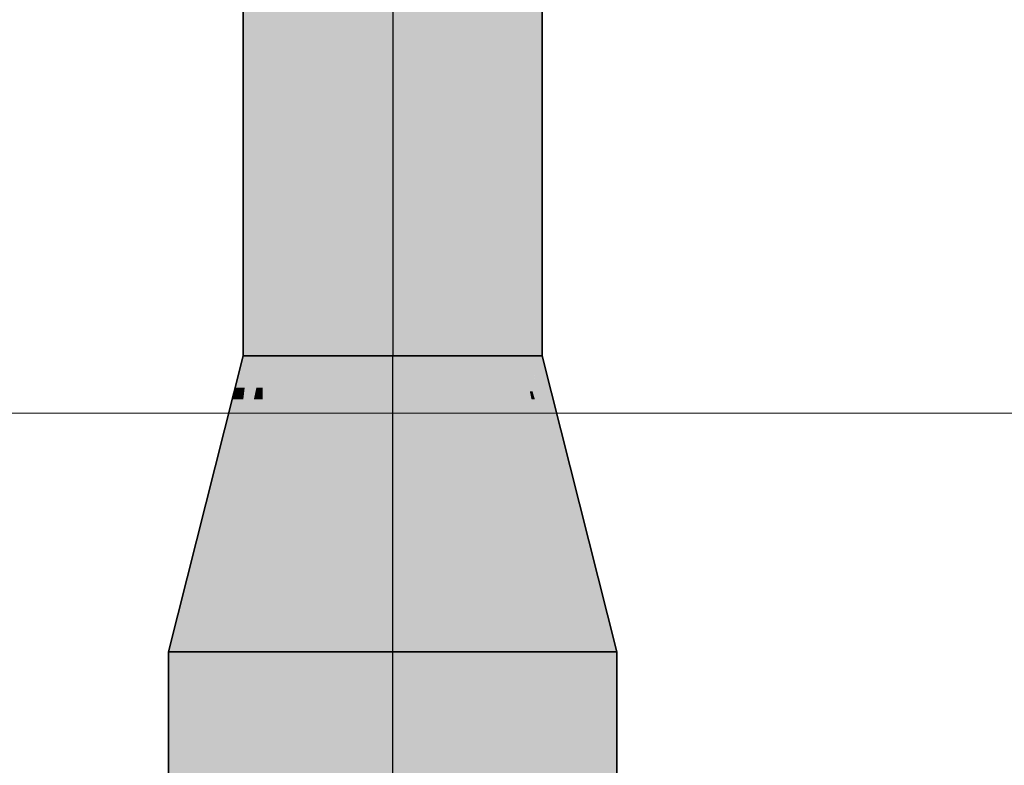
# Model space of a CAD drawing. Extents: x -350 to 540, y -53 to 541.
# Tile 198 of 256: x -179.74 to -173.15, y 155.4 to 160.39. Entities that reach past the tile are written whole.
import ezdxf
from ezdxf.lldxf.tags import DXFTag

# ---------------------------------------------------------------- set-up
doc = ezdxf.new("R2010")
doc.units = 0
doc.layers.get('0').update_dxf_attribs({"lineweight": 35})
doc.layers.add('5_OG-SCHRAFF-FILL', color=7, linetype='Continuous', lineweight=25)
doc.layers.add('L_Zuluft', color=6, linetype='Continuous', lineweight=35, true_color=0xff00ff)
doc.layers.add('L_Zuluft-Shading', color=6, linetype='Continuous', lineweight=35, true_color=0xff00ff)
tags = doc.linetypes.add('STRICHPUNKT2', pattern=[12.7, 6.35, -3.175, 0, -3.175]).pattern_tags.tags
tags[10:11] = [DXFTag(74, 4), DXFTag(75, 0), DXFTag(340, '0'), DXFTag(46, 0.0), DXFTag(50, 0.0), DXFTag(44, 0.0), DXFTag(45, 0.0)]
tags[8:9] = [DXFTag(74, 4), DXFTag(75, 0), DXFTag(340, '0'), DXFTag(46, 0.0), DXFTag(50, 0.0), DXFTag(44, 0.0), DXFTag(45, 0.0)]
tags[6:7] = [DXFTag(74, 4), DXFTag(75, 0), DXFTag(340, '0'), DXFTag(46, 0.0), DXFTag(50, 0.0), DXFTag(44, 0.0), DXFTag(45, 0.0)]
tags[4:5] = [DXFTag(74, 4), DXFTag(75, 0), DXFTag(340, '0'), DXFTag(46, 0.0), DXFTag(50, 0.0), DXFTag(44, 0.0), DXFTag(45, 0.0)]

# ---------------------------------------------------------------- blocks, each defined once
blk = doc.blocks.new('Shading-A06HSWDYNL', base_point=(-176.3805, 158.136))
at = {"layer": 'L_Zuluft-Shading', "color": 214, "true_color": 0x900090}
for points in [[(-178.2466, 158.136), (-178.2125, 158.136), (-178.2466, 160.646)], [(-178.2125, 158.136), (-178.2466, 160.646), (-178.2125, 160.646)], [(-176.2806, 158.136), (-176.2466, 158.136), (-176.2806, 160.646)], [(-176.2466, 158.136), (-176.2806, 160.646), (-176.2466, 160.646)]]:
    blk.add_solid(points, dxfattribs=at)
at = {"layer": 'L_Zuluft-Shading', "color": 214, "true_color": 0xb000b0}
for points in [[(-178.2125, 158.136), (-178.1126, 158.136), (-178.2125, 160.646)], [(-178.1126, 158.136), (-178.2125, 160.646), (-178.1126, 160.646)], [(-176.3805, 158.136), (-176.2806, 158.136), (-176.3805, 160.646)], [(-176.2806, 158.136), (-176.3805, 160.646), (-176.2806, 160.646)]]:
    blk.add_solid(points, dxfattribs=at)
at = {"layer": 'L_Zuluft-Shading', "color": 212, "true_color": 0xcd00cd}
for points in [[(-178.1126, 158.136), (-177.9537, 158.136), (-178.1126, 160.646)], [(-177.9537, 158.136), (-178.1126, 160.646), (-177.9537, 160.646)], [(-176.5394, 158.136), (-176.3805, 158.136), (-176.5394, 160.646)], [(-176.3805, 158.136), (-176.5394, 160.646), (-176.3805, 160.646)]]:
    blk.add_solid(points, dxfattribs=at)
at = {"layer": 'L_Zuluft-Shading', "color": 212, "true_color": 0xe400e4}
for points in [[(-177.9537, 158.136), (-177.7466, 158.136), (-177.9537, 160.646)], [(-177.7466, 158.136), (-177.9537, 160.646), (-177.7466, 160.646)], [(-176.7466, 158.136), (-176.5394, 158.136), (-176.7466, 160.646)], [(-176.5394, 158.136), (-176.7466, 160.646), (-176.5394, 160.646)]]:
    blk.add_solid(points, dxfattribs=at)
at = {"layer": 'L_Zuluft-Shading', "color": 6, "true_color": 0xf500f5}
for points in [[(-177.7466, 158.136), (-177.5054, 158.136), (-177.7466, 160.646)], [(-177.5054, 158.136), (-177.7466, 160.646), (-177.5054, 160.646)], [(-176.9877, 158.136), (-176.7466, 158.136), (-176.9877, 160.646)], [(-176.7466, 158.136), (-176.9877, 160.646), (-176.7466, 160.646)]]:
    blk.add_solid(points, dxfattribs=at)
at = {"layer": 'L_Zuluft-Shading', "color": 6, "true_color": 0xfd00fd}
for points in [[(-177.5054, 158.136), (-177.2466, 158.136), (-177.5054, 160.646)], [(-177.2466, 158.136), (-177.5054, 160.646), (-177.2466, 160.646)], [(-177.2466, 158.136), (-176.9877, 158.136), (-177.2466, 160.646)], [(-176.9877, 158.136), (-177.2466, 160.646), (-176.9877, 160.646)]]:
    blk.add_solid(points, dxfattribs=at)
blk = doc.blocks.new('Shading-A06HSWE0NL', base_point=(-176.2983, 157.9963))
at = {"layer": 'L_Zuluft-Shading', "color": 214, "true_color": 0x8f008f}
for points in [[(-178.291, 157.924), (-178.3001, 157.924), (-178.2466, 158.136)], [(-178.291, 157.924), (-178.2125, 158.136), (-178.2466, 158.136)], [(-178.2642, 157.924), (-178.291, 157.924), (-178.2125, 158.136)], [(-175.7466, 156.156), (-176.2466, 158.136), (-176.2806, 158.136)], [(-176.0394, 157.1472), (-176.0139, 157.1472), (-176.2806, 158.136)], [(-178.3197, 157.8464), (-178.291, 157.924), (-178.3001, 157.924)], [(-178.3072, 157.8464), (-178.3197, 157.8464), (-178.291, 157.924)], [(-178.2831, 157.8464), (-178.3072, 157.8464), (-178.2642, 157.924)], [(-178.3072, 157.8464), (-178.2642, 157.924), (-178.291, 157.924)], [(-178.3601, 157.5937), (-178.3835, 157.5937), (-178.3072, 157.8464)], [(-178.3835, 157.5937), (-178.3072, 157.8464), (-178.3197, 157.8464)], [(-178.3601, 157.5937), (-178.2831, 157.8464), (-178.3072, 157.8464)], [(-178.3447, 157.5937), (-178.3601, 157.5937), (-178.2831, 157.8464)], [(-178.4962, 157.1472), (-178.3601, 157.5937), (-178.3835, 157.5937)], [(-178.4537, 157.1472), (-178.4962, 157.1472), (-178.3601, 157.5937)], [(-178.4537, 157.1472), (-178.3447, 157.5937), (-178.3601, 157.5937)], [(-178.7466, 156.156), (-178.7321, 156.156), (-178.4537, 157.1472)], [(-178.7466, 156.156), (-178.4537, 157.1472), (-178.4962, 157.1472)], [(-178.7321, 156.156), (-178.6954, 156.156), (-178.4537, 157.1472)], [(-175.761, 156.156), (-175.7466, 156.156), (-176.0394, 157.1472)], [(-175.7466, 156.156), (-176.0394, 157.1472), (-176.0139, 157.1472)], [(-175.7977, 156.156), (-175.761, 156.156), (-176.0394, 157.1472)]]:
    blk.add_solid(points, dxfattribs=at)
at = {"layer": 'L_Zuluft-Shading', "color": 214, "true_color": 0xae00ae}
for points in [[(-178.2374, 157.924), (-178.2642, 157.924), (-178.2125, 158.136)], [(-178.2374, 157.924), (-178.1126, 158.136), (-178.2125, 158.136)], [(-178.1589, 157.924), (-178.2374, 157.924), (-178.1126, 158.136)], [(-176.2983, 157.9963), (-176.2806, 158.136), (-176.3805, 158.136)], [(-176.2983, 157.9963), (-176.3394, 157.9963), (-176.3805, 158.136)], [(-176.3106, 157.8985), (-176.3286, 157.8985), (-176.3805, 158.136)], [(-176.2227, 157.8985), (-176.3106, 157.8985), (-176.2806, 158.136)], [(-176.3106, 157.8985), (-176.2983, 157.9963), (-176.3394, 157.9963)], [(-178.2831, 157.8464), (-178.2374, 157.924), (-178.2642, 157.924)], [(-178.2465, 157.8464), (-178.2831, 157.8464), (-178.2374, 157.924)], [(-178.1759, 157.8464), (-178.2465, 157.8464), (-178.1589, 157.924)], [(-178.2465, 157.8464), (-178.1589, 157.924), (-178.2374, 157.924)], [(-176.3172, 157.8464), (-176.3106, 157.8985), (-176.3286, 157.8985)], [(-176.2953, 157.8464), (-176.3172, 157.8464), (-176.3106, 157.8985)], [(-176.2326, 157.6333), (-176.2227, 157.8985), (-176.3106, 157.8985)], [(-176.158, 157.6333), (-176.2326, 157.6333), (-176.2227, 157.8985)], [(-178.2763, 157.5937), (-178.3447, 157.5937), (-178.2465, 157.8464)], [(-178.3447, 157.5937), (-178.2465, 157.8464), (-178.2831, 157.8464)], [(-178.2763, 157.5937), (-178.1759, 157.8464), (-178.2465, 157.8464)], [(-178.2312, 157.5937), (-178.2763, 157.5937), (-178.1759, 157.8464)], [(-176.2326, 157.6333), (-176.2953, 157.8464), (-176.3172, 157.8464)], [(-176.2326, 157.6333), (-176.2706, 157.6333), (-176.3172, 157.8464)], [(-178.4537, 157.1472), (-178.2763, 157.5937), (-178.3447, 157.5937)], [(-178.3288, 157.1472), (-178.4537, 157.1472), (-178.2763, 157.5937)], [(-178.3288, 157.1472), (-178.2312, 157.5937), (-178.2763, 157.5937)], [(-176.1643, 157.1472), (-176.2326, 157.6333), (-176.2706, 157.6333)], [(-176.0394, 157.1472), (-176.158, 157.6333), (-176.2326, 157.6333)], [(-176.0394, 157.1472), (-176.0895, 157.1472), (-176.2326, 157.6333)], [(-176.0895, 157.1472), (-176.1643, 157.1472), (-176.2326, 157.6333)], [(-178.6954, 156.156), (-178.3288, 157.1472), (-178.4537, 157.1472)], [(-178.6954, 156.156), (-178.6531, 156.156), (-178.3288, 157.1472)], [(-178.6531, 156.156), (-178.5456, 156.156), (-178.3288, 157.1472)], [(-175.84, 156.156), (-175.7977, 156.156), (-176.1643, 157.1472)], [(-175.7977, 156.156), (-176.0895, 157.1472), (-176.1643, 157.1472)], [(-175.9475, 156.156), (-175.84, 156.156), (-176.1643, 157.1472)], [(-175.7977, 156.156), (-176.0394, 157.1472), (-176.0895, 157.1472)]]:
    blk.add_solid(points, dxfattribs=at)
at = {"layer": 'L_Zuluft-Shading', "color": 212, "true_color": 0xca00ca}
for points in [[(-178.1164, 157.924), (-178.1589, 157.924), (-178.1126, 158.136)], [(-178.1164, 157.924), (-177.9537, 158.136), (-178.1126, 158.136)], [(-177.9915, 157.924), (-178.1164, 157.924), (-177.9537, 158.136)], [(-176.3172, 157.8464), (-176.3805, 158.136), (-176.5394, 158.136)], [(-176.4529, 157.8464), (-176.4877, 157.8464), (-176.5394, 158.136)], [(-176.3172, 157.8464), (-176.4529, 157.8464), (-176.5394, 158.136)], [(-178.1759, 157.8464), (-178.1164, 157.924), (-178.1589, 157.924)], [(-178.1177, 157.8464), (-178.1759, 157.8464), (-178.1164, 157.924)], [(-178.0054, 157.8464), (-178.1177, 157.8464), (-177.9915, 157.924)], [(-178.1177, 157.8464), (-177.9915, 157.924), (-178.1164, 157.924)], [(-178.1223, 157.5937), (-178.2312, 157.5937), (-178.1177, 157.8464)], [(-178.2312, 157.5937), (-178.1177, 157.8464), (-178.1759, 157.8464)], [(-178.1223, 157.5937), (-178.0054, 157.8464), (-178.1177, 157.8464)], [(-178.0505, 157.5937), (-178.1223, 157.5937), (-178.0054, 157.8464)], [(-176.3892, 157.6333), (-176.4529, 157.8464), (-176.4877, 157.8464)], [(-176.3892, 157.6333), (-176.4497, 157.6333), (-176.4877, 157.8464)], [(-176.3892, 157.6333), (-176.3172, 157.8464), (-176.4529, 157.8464)], [(-176.2706, 157.6333), (-176.3892, 157.6333), (-176.3172, 157.8464)], [(-178.3288, 157.1472), (-178.1223, 157.5937), (-178.2312, 157.5937)], [(-178.1302, 157.1472), (-178.3288, 157.1472), (-178.1223, 157.5937)], [(-178.1302, 157.1472), (-178.0505, 157.5937), (-178.1223, 157.5937)], [(-176.3629, 157.1472), (-176.3892, 157.6333), (-176.4497, 157.6333)], [(-176.1643, 157.1472), (-176.2706, 157.6333), (-176.3892, 157.6333)], [(-176.1643, 157.1472), (-176.2438, 157.1472), (-176.3892, 157.6333)], [(-176.2438, 157.1472), (-176.3629, 157.1472), (-176.3892, 157.6333)], [(-178.5456, 156.156), (-178.1302, 157.1472), (-178.3288, 157.1472)], [(-178.5456, 156.156), (-178.4782, 156.156), (-178.1302, 157.1472)], [(-178.4782, 156.156), (-178.3072, 156.156), (-178.1302, 157.1472)], [(-176.0149, 156.156), (-175.9475, 156.156), (-176.3629, 157.1472)], [(-175.9475, 156.156), (-176.2438, 157.1472), (-176.3629, 157.1472)], [(-176.1859, 156.156), (-176.0149, 156.156), (-176.3629, 157.1472)], [(-175.9475, 156.156), (-176.1643, 157.1472), (-176.2438, 157.1472)]]:
    blk.add_solid(points, dxfattribs=at)
at = {"layer": 'L_Zuluft-Shading', "color": 212, "true_color": 0xe100e1}
for points in [[(-178.0054, 157.8464), (-177.7466, 158.136), (-177.9537, 158.136)], [(-177.7831, 157.8464), (-178.0054, 157.8464), (-177.7466, 158.136)], [(-176.4877, 157.8464), (-176.5394, 158.136), (-176.7466, 158.136)], [(-176.4877, 157.8464), (-176.6645, 157.8464), (-176.7466, 158.136)], [(-176.6645, 157.8464), (-176.71, 157.8464), (-176.7466, 158.136)], [(-178.1302, 157.1472), (-177.7831, 157.8464), (-178.0054, 157.8464)], [(-178.1302, 157.1472), (-177.8714, 157.1472), (-177.7831, 157.8464)], [(-176.6042, 157.6333), (-176.6645, 157.8464), (-176.71, 157.8464)], [(-176.6042, 157.6333), (-176.6831, 157.6333), (-176.71, 157.8464)], [(-176.6042, 157.6333), (-176.4877, 157.8464), (-176.6645, 157.8464)], [(-176.4497, 157.6333), (-176.6042, 157.6333), (-176.4877, 157.8464)], [(-176.6217, 157.1472), (-176.6042, 157.6333), (-176.6831, 157.6333)], [(-176.4666, 157.1472), (-176.6217, 157.1472), (-176.6042, 157.6333)], [(-176.3629, 157.1472), (-176.4497, 157.6333), (-176.6042, 157.6333)], [(-176.3629, 157.1472), (-176.4666, 157.1472), (-176.6042, 157.6333)], [(-178.3072, 156.156), (-177.9966, 156.156), (-178.1302, 157.1472)], [(-177.9966, 156.156), (-178.1302, 157.1472), (-177.8714, 157.1472)], [(-176.2737, 156.156), (-176.1859, 156.156), (-176.6217, 157.1472)], [(-176.1859, 156.156), (-176.4666, 157.1472), (-176.6217, 157.1472)], [(-176.4966, 156.156), (-176.2737, 156.156), (-176.6217, 157.1472)], [(-176.1859, 156.156), (-176.3629, 157.1472), (-176.4666, 157.1472)]]:
    blk.add_solid(points, dxfattribs=at)
at = {"layer": 'L_Zuluft-Shading', "color": 6, "true_color": 0xf100f1}
for points in [[(-177.7831, 157.8464), (-177.5054, 158.136), (-177.7466, 158.136)], [(-177.7831, 157.8464), (-177.5243, 157.8464), (-177.5054, 158.136)], [(-176.71, 157.8464), (-176.7466, 158.136), (-176.9877, 158.136)], [(-176.71, 157.8464), (-176.9688, 157.8464), (-176.9877, 158.136)], [(-177.9966, 156.156), (-177.6348, 156.156), (-177.7831, 157.8464)], [(-177.6348, 156.156), (-177.7831, 157.8464), (-177.5243, 157.8464)], [(-176.6217, 157.1472), (-176.71, 157.8464), (-176.9688, 157.8464)], [(-176.9231, 157.1472), (-176.6217, 157.1472), (-176.9688, 157.8464)], [(-176.8583, 156.156), (-176.4966, 156.156), (-176.9231, 157.1472)], [(-176.4966, 156.156), (-176.9231, 157.1472), (-176.6217, 157.1472)]]:
    blk.add_solid(points, dxfattribs=at)
at = {"layer": 'L_Zuluft-Shading', "color": 6, "true_color": 0xfa00fa}
for points in [[(-177.6348, 156.156), (-177.2466, 156.156), (-177.5054, 158.136)], [(-177.2466, 156.156), (-177.5054, 158.136), (-177.2466, 158.136)], [(-176.9688, 157.8464), (-176.9877, 158.136), (-177.2466, 158.136)], [(-177.2466, 157.8464), (-176.9688, 157.8464), (-177.2466, 158.136)], [(-177.2466, 156.156), (-176.8583, 156.156), (-177.2466, 157.8464)], [(-176.8583, 156.156), (-177.2466, 157.8464), (-176.9688, 157.8464)]]:
    blk.add_solid(points, dxfattribs=at)
blk = doc.blocks.new('Shading-A06HSWE2NL', base_point=(-178.7321, 156.156))
at = {"layer": 'L_Zuluft-Shading', "color": 214, "true_color": 0x900090}
for points in [[(-178.7321, 155.2245), (-178.7466, 155.2245), (-178.7321, 156.156)], [(-178.7466, 155.2245), (-178.7321, 156.156), (-178.7466, 156.156)], [(-178.6954, 155.235), (-178.7321, 155.235), (-178.6954, 156.156)], [(-178.7321, 155.235), (-178.6954, 156.156), (-178.7321, 156.156)], [(-175.7977, 154.256), (-175.7466, 154.256), (-175.7977, 156.156)], [(-175.7466, 154.256), (-175.7977, 156.156), (-175.7466, 156.156)], [(-178.7466, 155.2204), (-178.6954, 155.2204), (-178.6954, 155.235)], [(-178.7466, 155.2204), (-178.7321, 155.2245), (-178.7466, 155.2245)], [(-178.7466, 154.256), (-178.6954, 154.256), (-178.7466, 155.2204)], [(-178.6954, 154.256), (-178.7466, 155.2204), (-178.6954, 155.2204)], [(-178.7321, 155.2245), (-178.6954, 155.235), (-178.7321, 155.235)]]:
    blk.add_solid(points, dxfattribs=at)
at = {"layer": 'L_Zuluft-Shading', "color": 214, "true_color": 0xb000b0}
for points in [[(-178.6531, 155.235), (-178.6954, 155.235), (-178.6531, 156.156)], [(-178.6954, 155.235), (-178.6531, 156.156), (-178.6954, 156.156)], [(-178.5456, 155.2034), (-178.6531, 155.2034), (-178.5456, 156.156)], [(-178.6531, 155.2034), (-178.5456, 156.156), (-178.6531, 156.156)], [(-175.9475, 154.256), (-175.7977, 154.256), (-175.9475, 156.156)], [(-175.7977, 154.256), (-175.9475, 156.156), (-175.7977, 156.156)], [(-178.6531, 155.2034), (-178.6531, 155.235), (-178.6954, 155.235)], [(-178.6954, 155.2079), (-178.6591, 155.2079), (-178.6954, 155.235)], [(-178.6954, 154.256), (-178.6591, 154.256), (-178.6954, 155.2079)], [(-178.6591, 154.256), (-178.6954, 155.2079), (-178.6591, 155.2079)], [(-178.6591, 155.1232), (-178.5456, 155.1232), (-178.6591, 155.2079)], [(-178.5456, 155.1232), (-178.5456, 155.2034), (-178.6531, 155.2034)], [(-178.6591, 154.256), (-178.5456, 154.256), (-178.6591, 155.1232)], [(-178.5456, 154.256), (-178.6591, 155.1232), (-178.5456, 155.1232)]]:
    blk.add_solid(points, dxfattribs=at)
at = {"layer": 'L_Zuluft-Shading', "color": 212, "true_color": 0xcd00cd}
for points in [[(-178.4782, 155.1232), (-178.5456, 155.1232), (-178.4782, 156.156)], [(-178.5456, 155.1232), (-178.4782, 156.156), (-178.5456, 156.156)], [(-178.3072, 155.0581), (-178.4782, 155.0581), (-178.3072, 156.156)], [(-178.4782, 155.0581), (-178.3072, 156.156), (-178.4782, 156.156)], [(-176.1859, 154.256), (-175.9475, 154.256), (-176.1859, 156.156)], [(-175.9475, 154.256), (-176.1859, 156.156), (-175.9475, 156.156)], [(-178.4782, 155.0581), (-178.4782, 155.1232), (-178.5456, 155.1232)], [(-178.5456, 154.8928), (-178.3072, 154.8928), (-178.5456, 155.1232)], [(-178.3072, 154.8928), (-178.3072, 155.0581), (-178.4782, 155.0581)], [(-178.5456, 154.256), (-178.3072, 154.256), (-178.5456, 154.8928)], [(-178.3072, 154.256), (-178.5456, 154.8928), (-178.3072, 154.8928)]]:
    blk.add_solid(points, dxfattribs=at)
at = {"layer": 'L_Zuluft-Shading', "color": 212, "true_color": 0xe400e4}
for points in [[(-177.9966, 154.8928), (-178.3072, 154.8928), (-177.9966, 156.156)], [(-178.3072, 154.8928), (-177.9966, 156.156), (-178.3072, 156.156)], [(-176.4966, 154.256), (-176.1859, 154.256), (-176.4966, 156.156)], [(-176.1859, 154.256), (-176.4966, 156.156), (-176.1859, 156.156)], [(-177.9966, 154.5593), (-177.9966, 154.8928), (-178.3072, 154.8928)], [(-178.3072, 154.5593), (-177.9966, 154.5593), (-178.3072, 154.8928)], [(-178.3072, 154.256), (-177.9966, 154.256), (-178.3072, 154.5593)], [(-177.9966, 154.256), (-178.3072, 154.5593), (-177.9966, 154.5593)]]:
    blk.add_solid(points, dxfattribs=at)
at = {"layer": 'L_Zuluft-Shading', "color": 6, "true_color": 0xf500f5}
for points in [[(-177.9966, 154.5593), (-177.6925, 154.5593), (-177.9966, 156.156)], [(-177.6348, 154.256), (-177.6348, 156.156), (-177.9966, 156.156)], [(-176.8583, 154.256), (-176.4966, 154.256), (-176.8583, 156.156)], [(-176.4966, 154.256), (-176.8583, 156.156), (-176.4966, 156.156)], [(-177.7313, 154.256), (-177.6348, 154.256), (-177.9966, 154.5593)], [(-177.6348, 154.256), (-177.9966, 154.5593), (-177.6925, 154.5593)], [(-177.9966, 154.256), (-177.7313, 154.256), (-177.9966, 154.5593)]]:
    blk.add_solid(points, dxfattribs=at)
at = {"layer": 'L_Zuluft-Shading', "color": 6, "true_color": 0xfd00fd}
for points in [[(-177.6348, 154.256), (-177.2466, 154.256), (-177.6348, 156.156)], [(-177.2466, 154.256), (-177.6348, 156.156), (-177.2466, 156.156)], [(-177.2466, 154.256), (-176.8583, 154.256), (-177.2466, 156.156)], [(-176.8583, 154.256), (-177.2466, 156.156), (-176.8583, 156.156)]]:
    blk.add_solid(points, dxfattribs=at)
blk = doc.blocks.new('Referenz-A06HSWJKNL', base_point=(-324.9507, -4.1032))
at = {"layer": '5_OG-SCHRAFF-FILL', "color": 0, "lineweight": 13}
blk.add_line((-230.8436, 157.7543), (-80.4524, 157.7543), dxfattribs=at)
blk = doc.blocks.new('Muffe-A06HSWL8NL', base_point=(-178.7466, 154.256))
at = {"color": 0, "linetype": 'ByBlock', "lineweight": -2, "ltscale": 0.35}
for p, q in [((-178.7465, 156.156), (-178.7465, 154.256)), ((-178.7465, 156.156), (-177.8679, 156.156)), ((-177.8679, 156.156), (-176.6252, 156.156)), ((-176.6252, 156.156), (-175.7465, 156.156)), ((-175.7465, 154.256), (-175.7465, 156.156)), ((-178.6954, 155.206), (-178.7465, 155.206)), ((-178.5456, 155.206), (-178.6954, 155.206)), ((-178.3072, 155.206), (-178.5456, 155.206)), ((-177.9965, 155.206), (-178.3072, 155.206)), ((-177.6348, 155.206), (-177.9965, 155.206)), ((-177.2465, 155.206), (-177.6348, 155.206)), ((-176.8583, 155.206), (-177.2465, 155.206)), ((-176.4965, 155.206), (-176.8583, 155.206)), ((-176.1859, 155.206), (-176.4965, 155.206)), ((-175.9475, 155.206), (-176.1859, 155.206)), ((-175.7977, 155.206), (-175.9475, 155.206)), ((-175.7465, 155.206), (-175.7977, 155.206)), ((-178.7465, 154.256), (-177.8679, 154.256)), ((-177.8679, 154.256), (-176.6252, 154.256)), ((-176.6252, 154.256), (-175.7465, 154.256))]:
    blk.add_line(p, q, dxfattribs=at)
at = {"color": 0, "linetype": 'STRICHPUNKT2', "lineweight": 25, "ltscale": 0.25}
blk.add_line((-177.2465, 154.256), (-177.2465, 156.156), dxfattribs=at)
blk = doc.blocks.new('Konisches Übergangsstück-A06HSWLANL', base_point=(-178.7466, 156.156))
at = {"color": 0, "linetype": 'ByBlock', "lineweight": -2, "ltscale": 0.35}
for p, q in [((-178.7465, 156.156), (-178.2465, 158.136)), ((-178.2125, 158.136), (-178.2465, 158.136)), ((-178.1126, 158.136), (-178.2125, 158.136)), ((-177.9537, 158.136), (-178.1126, 158.136)), ((-177.7465, 158.136), (-177.9537, 158.136)), ((-177.5054, 158.136), (-177.7465, 158.136)), ((-177.2465, 158.136), (-177.5054, 158.136)), ((-176.9877, 158.136), (-177.2465, 158.136)), ((-176.7465, 158.136), (-176.9877, 158.136)), ((-176.5394, 158.136), (-176.7465, 158.136)), ((-176.3805, 158.136), (-176.5394, 158.136)), ((-176.2806, 158.136), (-176.3805, 158.136)), ((-176.2465, 158.136), (-176.2806, 158.136)), ((-175.7465, 156.156), (-176.2465, 158.136)), ((-178.6954, 156.156), (-178.7465, 156.156)), ((-178.5456, 156.156), (-178.6954, 156.156)), ((-178.3072, 156.156), (-178.5456, 156.156)), ((-177.9965, 156.156), (-178.3072, 156.156)), ((-177.6348, 156.156), (-177.9965, 156.156)), ((-177.2465, 156.156), (-177.6348, 156.156)), ((-176.8583, 156.156), (-177.2465, 156.156)), ((-176.4965, 156.156), (-176.8583, 156.156)), ((-176.1859, 156.156), (-176.4965, 156.156)), ((-175.9475, 156.156), (-176.1859, 156.156)), ((-175.7977, 156.156), (-175.9475, 156.156)), ((-175.7465, 156.156), (-175.7977, 156.156))]:
    blk.add_line(p, q, dxfattribs=at)
at = {"color": 0, "linetype": 'STRICHPUNKT2', "lineweight": 25, "ltscale": 0.25}
blk.add_line((-177.2465, 156.156), (-177.2465, 158.136), dxfattribs=at)
blk = doc.blocks.new('Wickelfalzrohr-A06HSWLCNL', base_point=(-178.2466, 158.136))
at = {"color": 0, "linetype": 'ByBlock', "lineweight": -2, "ltscale": 0.35}
for p, q in [((-178.2465, 160.646), (-178.2465, 160.1136)), ((-178.2465, 160.646), (-177.6608, 160.646)), ((-177.6608, 160.646), (-176.8323, 160.646)), ((-176.8323, 160.646), (-176.2465, 160.646)), ((-176.2465, 160.1136), (-176.2465, 160.646)), ((-178.2465, 160.1136), (-178.2465, 158.136)), ((-176.2465, 158.136), (-176.2465, 160.1136)), ((-178.2465, 158.136), (-177.6608, 158.136)), ((-177.6608, 158.136), (-176.8323, 158.136)), ((-176.8323, 158.136), (-176.2465, 158.136))]:
    blk.add_line(p, q, dxfattribs=at)
at = {"color": 0, "linetype": 'STRICHPUNKT2', "lineweight": 25, "ltscale": 0.25}
for p, q in [((-177.2465, 160.646), (-177.2465, 160.1136)), ((-177.2465, 160.1136), (-177.2465, 158.136))]:
    blk.add_line(p, q, dxfattribs=at)

msp = doc.modelspace()

# ---------------------------------------------------------------- block references
at = {"color": 251, "lineweight": 25, "ltscale": 0.25, "true_color": 0x585858}
msp.add_blockref('Referenz-A06HSWJKNL', (-324.9507, -4.1032), dxfattribs=at)
at = {"layer": 'L_Zuluft'}
for name, p in [('Shading-A06HSWDYNL', (-176.3805, 158.136)), ('Shading-A06HSWE0NL', (-176.2983, 157.9963)), ('Shading-A06HSWE2NL', (-178.7321, 156.156))]:
    msp.add_blockref(name, p, dxfattribs=at)
at = {"layer": 'L_Zuluft', "ltscale": 0.35}
for name, p in [('Wickelfalzrohr-A06HSWLCNL', (-178.2466, 158.136)), ('Konisches Übergangsstück-A06HSWLANL', (-178.7466, 156.156)), ('Muffe-A06HSWL8NL', (-178.7466, 154.256))]:
    msp.add_blockref(name, p, dxfattribs=at)

doc.saveas('drawing.dxf')
